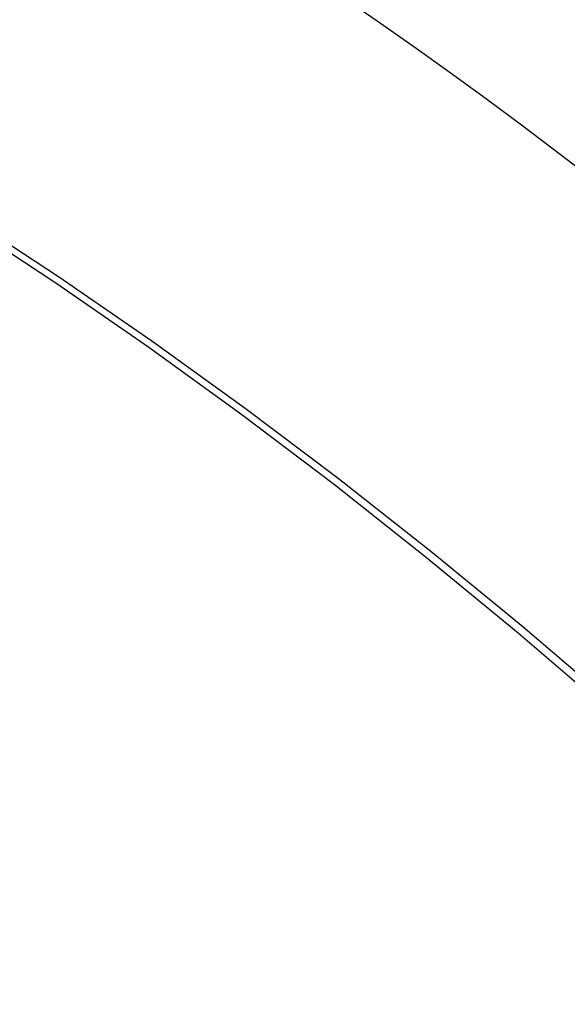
# Model space of a CAD drawing. Header units: inches. Extents: x 18 to 202, y 13 to 131.
# Tile 38 of 54: x 191.555 to 191.699, y 60.147 to 60.406. Entities that reach past the tile are written whole.
import ezdxf

# ---------------------------------------------------------------- set-up
doc = ezdxf.new("R2010")
doc.units = ezdxf.units.IN
doc.header["$MEASUREMENT"] = 0
doc.layers.add('Visible Edges(ANSI)', color=7, linetype='Continuous', lineweight=25)
doc.layers.add('Visible Tangent Edges(ANSI)', color=7, linetype='Continuous', lineweight=25)

msp = doc.modelspace()

# ---------------------------------------------------------------- linework, layer by layer
at = {"layer": 'Visible Edges(ANSI)'}
for centre, major_axis, start_param, end_param in [((191.55266, 59.40633), (-0.64961, 1.12515), 5.161526, 5.834048), ((191.44791, 59.9084), (0.15748, -0.27276), 2.363977, 7.060801)]:
    msp.add_ellipse(centre, major_axis=major_axis, ratio=0.57735, start_param=start_param, end_param=end_param, dxfattribs=at)
msp.add_ellipse((191.44443, 59.90639), major_axis=(-0.15994, 0.27703), ratio=0.57735, dxfattribs=at)
at = {"layer": 'Visible Tangent Edges(ANSI)', "flags": 128}
for points in [[(191.71082, 60.22614), (191.68683, 60.24665), (191.66266, 60.2665), (191.63836, 60.28565), (191.61394, 60.30407), (191.58943, 60.32176), (191.56488, 60.33868), (191.5403, 60.35482), (191.51574, 60.37017), (191.49118, 60.38472), (191.46664, 60.39848), (191.4421, 60.41145), (191.4176, 60.42361), (191.39316, 60.43496), (191.3688, 60.44547), (191.34457, 60.45514), (191.32045, 60.46397), (191.29646, 60.47195), (191.27263, 60.47906), (191.24898, 60.48532), (191.22551, 60.4907), (191.20226, 60.49522)], [(191.20244, 60.49259), (191.22563, 60.48818), (191.24903, 60.4829), (191.27262, 60.47674), (191.29638, 60.46972), (191.32031, 60.46184), (191.34437, 60.45311), (191.36855, 60.44353), (191.39285, 60.43309), (191.41724, 60.42181), (191.44169, 60.40971), (191.46617, 60.39679), (191.49065, 60.38307), (191.51515, 60.36855), (191.53964, 60.35322), (191.56415, 60.3371), (191.58863, 60.32018), (191.61305, 60.3025), (191.63738, 60.28407), (191.66159, 60.26491), (191.68566, 60.24506), (191.70956, 60.22454)]]:
    msp.add_lwpolyline(points, dxfattribs=at)
at = {"layer": 'Visible Tangent Edges(ANSI)'}
for centre, major_axis, start_param, end_param in [((191.44692, 59.90783), (-0.17318, 0.29996), 5.05527, 10.652693), ((191.44687, 59.9078), (-0.15059, 0.26083), 4.097754, 6.89782)]:
    msp.add_ellipse(centre, major_axis=major_axis, ratio=0.57735, start_param=start_param, end_param=end_param, dxfattribs=at)
for centre, major_axis in [((191.44751, 59.90817), (0.17111, -0.29637)), ((191.44454, 59.90645), (-0.1627, 0.2818)), ((191.44443, 59.90639), (0.1621, -0.28076))]:
    msp.add_ellipse(centre, major_axis=major_axis, ratio=0.57735, dxfattribs=at)

doc.saveas('drawing.dxf')
